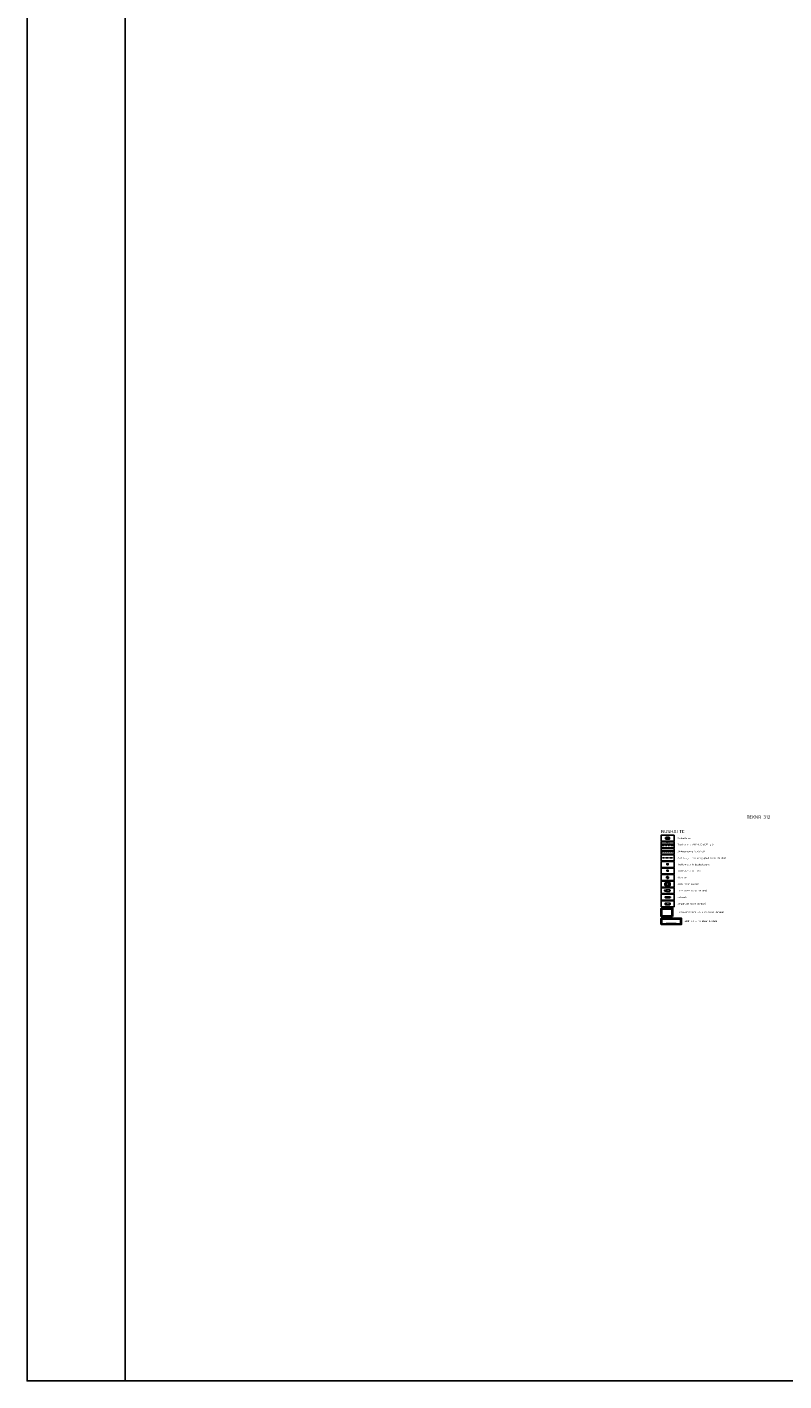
# Model space of a CAD drawing. Header units: metres. Extents: x -1 to 222837, y -2 to 853657.
# Tile 2 of 224: x 109350 to 110506, y 425000 to 427067. Entities that reach past the tile are written whole.
import ezdxf
from ezdxf.enums import TextEntityAlignment as Align

# ---------------------------------------------------------------- set-up
doc = ezdxf.new("R2010")
doc.units = ezdxf.units.M
doc.header["$XCLIPFRAME"] = 0
for name, pattern in [('VH-BUSHALTEBAND', [4, 2, -2]), ('VH-TROTTOIRBAND_130-150', [15, 5, -2, 2, -2, 2, -2]), ('XX-HIDDEN', [4, 2, -2])]:
    doc.linetypes.add(name, pattern=pattern)
doc.layers.add('A-LEGENDA', color=7, linetype='Continuous')
doc.layers.add('X-REF', color=7, linetype='Continuous')
for name, color, linetype, lineweight in [('N-WE-IE-MEUBILAIR_WEGMEUBILAIR-G', 1, 'Continuous', 35), ('N-WE-IE-MEUBILAIR_WEGMEUBILAIR_ABRI-G', 1, 'Continuous', 35), ('N-WE-IE-MEUBILAIR_WEGMEUBILAIR_AFVALBAK-G', 1, 'Continuous', 35), ('N-WE-IE-MEUBILAIR_WEGMEUBILAIR_ZITBANK-G', 1, 'Continuous', 35), ('N-WE-KL-DATA_KAST_VERDEELKAST-G', 1, 'Continuous', 35), ('N-WE-OG-BEBOUWING_FUNDERING-G', 251, 'XX-HIDDEN', 25), ('N-WE-RI-HWA_KOLK-S', 150, 'Continuous', 25), ('N-WE-VH-KANTOPSLUITING_BUSHALTEBAND-G', 30, 'VH-BUSHALTEBAND', 35), ('N-WE-VH-KANTOPSLUITING_TROTTOIRBAND_130 150-G', 222, 'VH-TROTTOIRBAND_130-150', 35), ('N-WE-VH-VERHARDING_BETONSTRAATSTEEN-G', 7, 'Continuous', 35), ('N-WE-VH-VERHARDING_TEGEL-A-200', 252, 'Continuous', 18), ('X-XX-AL-HOOGTELABEL-T25', 7, 'Continuous', 25)]:
    doc.layers.add(name, color=color, linetype=linetype, lineweight=lineweight)
doc.styles.add('NLCS-ISO-M1000-T25', font='NLCS-ISO.ttf')
doc.styles.add('NLCS-ISO-T25', font='NLCS-ISO.ttf')
doc.styles.add('RPS_25', font='isocp.shx', dxfattribs={"height": 2.5})
doc.styles.add('RPS_50', font='isocp.shx', dxfattribs={"height": 5})
picture_1 = doc.add_image_def('image1.ecw', size_in_pixel=(400001, 250001))
picture_2 = doc.add_image_def('image2.ecw', size_in_pixel=(120000, 80000))

# ---------------------------------------------------------------- blocks, each defined once
blk = doc.blocks.new('Trottoirkolk bushalteband')
at = {"layer": 'N-WE-RI-HWA_KOLK-S'}
blk.add_hatch(color=256, dxfattribs=at).paths.add_polyline_path([(0, 1.5), (0, 0.75), (2.25, 0.75), (2.25, 1.5)])
at = {"layer": 'N-WE-RI-HWA_KOLK-S', "flags": 128}
blk.add_lwpolyline([(0, 0), (2.25, 0), (2.25, 1.5), (0, 1.5)], close=True, dxfattribs=at)
blk.add_lwpolyline([(0, 0.75), (2.25, 0.75)], dxfattribs=at)
blk = doc.blocks.new('bushalteband')
at = {"layer": 'N-WE-VH-KANTOPSLUITING_BUSHALTEBAND-G', "transparency": 33554508}
h = blk.add_hatch(color=256, dxfattribs=at)
h.dxf.hatch_style = 1
h.paths.add_polyline_path([(1, -0.13), (0, -0.13), (0, -0.44), (1, -0.44)])
at = {"layer": 'N-WE-VH-KANTOPSLUITING_BUSHALTEBAND-G', "linetype": 'Continuous', "ltscale": 0.2, "flags": 128}
blk.add_lwpolyline([(0, 0), (0, -0.44), (1, -0.44), (1, 0), (0, 0), (0, -0.13), (1, -0.13)], dxfattribs=at)

msp = doc.modelspace()

# ---------------------------------------------------------------- hatches: boundary and pattern name
at = {"layer": 'N-WE-RI-HWA_KOLK-S'}
msp.add_hatch(color=256, dxfattribs=at).paths.add_polyline_path([(110326.8258, 425779.6518), (110326.8258, 425778.9018), (110329.0758, 425778.9018), (110329.0758, 425779.6518)])
at = {"layer": 'N-WE-VH-VERHARDING_TEGEL-A-200'}
h = msp.add_hatch(color=256, dxfattribs=at)
h.dxf.hatch_style = 1
h.paths.add_polyline_path([(110320.9528, 425809.2963), (110319.4528, 425809.2963), (110319.4528, 425807.7963), (110320.9528, 425807.7963)])
h = msp.add_hatch(color=256, dxfattribs=at)
h.dxf.hatch_style = 1
h.paths.add_polyline_path([(110323.9528, 425809.2963), (110322.4528, 425809.2963), (110322.4528, 425807.7963), (110323.9528, 425807.7963)])
h = msp.add_hatch(color=256, dxfattribs=at)
h.dxf.hatch_style = 1
h.paths.add_polyline_path([(110326.9528, 425809.2963), (110325.4528, 425809.2963), (110325.4528, 425807.7963), (110326.9528, 425807.7963)])
h = msp.add_hatch(color=256, dxfattribs=at)
h.dxf.hatch_style = 1
h.paths.add_polyline_path([(110329.9528, 425809.2963), (110328.4528, 425809.2963), (110328.4528, 425807.7963), (110329.9528, 425807.7963)])
h = msp.add_hatch(color=256, dxfattribs=at)
h.dxf.hatch_style = 1
h.paths.add_polyline_path([(110332.9528, 425809.2963), (110331.4528, 425809.2963), (110331.4528, 425807.7963), (110332.9528, 425807.7963)])
h = msp.add_hatch(color=256, dxfattribs=at)
h.dxf.hatch_style = 1
h.paths.add_polyline_path([(110335.9528, 425809.2963), (110334.4528, 425809.2963), (110334.4528, 425807.7963), (110335.9528, 425807.7963)])
h = msp.add_hatch(color=256, dxfattribs=at)
h.dxf.hatch_style = 1
h.paths.add_polyline_path([(110337.9528, 425807.7963), (110337.9528, 425809.2963), (110337.4528, 425809.2963), (110337.4528, 425807.7963)])

# ---------------------------------------------------------------- linework, layer by layer
msp.add_lwpolyline([(109349.8093, 429102.1861), (115689.4616, 429102.1861), (115689.4616, 424999.9001), (109349.8093, 424999.9001)], close=True)
at = {"layer": 'A-LEGENDA'}
for points in [[(110317.9528, 425824.0766), (110337.9528, 425824.0766), (110337.9528, 425833.0766), (110317.9528, 425833.0766)], [(110317.9528, 425814.0766), (110337.9528, 425814.0766), (110337.9528, 425823.0766), (110317.9528, 425823.0766)], [(110317.9528, 425804.0766), (110337.9528, 425804.0766), (110337.9528, 425813.0766), (110317.9528, 425813.0766)], [(110317.9528, 425794.0766), (110337.9528, 425794.0766), (110337.9528, 425803.0766), (110317.9528, 425803.0766)], [(110317.9528, 425784.0766), (110337.9528, 425784.0766), (110337.9528, 425793.0766), (110317.9528, 425793.0766)], [(110317.9528, 425764.0766), (110337.9528, 425764.0766), (110337.9528, 425773.0766), (110317.9528, 425773.0766)], [(110317.9528, 425754.0766), (110337.9528, 425754.0766), (110337.9528, 425763.0766), (110317.9528, 425763.0766)], [(110317.9528, 425744.0766), (110337.9528, 425744.0766), (110337.9528, 425753.0766), (110317.9528, 425753.0766)], [(110317.9528, 425734.0766), (110337.9528, 425734.0766), (110337.9528, 425743.0766), (110317.9528, 425743.0766)]]:
    msp.add_lwpolyline(points, close=True, dxfattribs=at)
at = {"layer": 'N-WE-IE-MEUBILAIR_WEGMEUBILAIR-G', "flags": 128}
msp.add_lwpolyline([(110323.7697, 425748.9121), (110323.7697, 425748.8621), (110323.8197, 425748.8621), (110323.8197, 425748.4621), (110323.7697, 425748.4621), (110323.7697, 425748.4121), (110324.6697, 425748.4121), (110324.6697, 425748.4621), (110324.6197, 425748.4621), (110324.6197, 425748.8621), (110324.6697, 425748.8621), (110324.6697, 425748.9121), (110323.7697, 425748.9121), (110326.2697, 425748.9121), (110326.2697, 425749.4121), (110331.2697, 425749.4121), (110331.2697, 425747.9121), (110326.2697, 425747.9121), (110326.2697, 425748.9121), (110326.2697, 425748.4121), (110324.6697, 425748.4121)], dxfattribs=at)
at = {"layer": 'N-WE-IE-MEUBILAIR_WEGMEUBILAIR_ABRI-G', "flags": 128}
for points in [[(110335.725, 425709.3662), (110335.725, 425721.5012), (110318.225, 425721.5012), (110318.225, 425709.3662)], [(110335.225, 425709.8662), (110335.225, 425721.0012), (110318.725, 425721.0012), (110318.725, 425709.8662)]]:
    msp.add_lwpolyline(points, close=True, dxfattribs=at)
msp.add_lwpolyline([(110348.7525, 425697.2274), (110348.7492, 425706.2274), (110318.2492, 425706.2161), (110318.2525, 425697.2161), (110318.7525, 425697.2162), (110318.7494, 425705.7162), (110348.2494, 425705.7272), (110348.2525, 425697.2272), (110348.7525, 425697.2274), (110318.7525, 425697.2162), (110325.7525, 425697.2188), (110325.7523, 425697.7188), (110341.2523, 425697.7246), (110341.2525, 425697.2246)], dxfattribs=at)
at = {"layer": 'N-WE-IE-MEUBILAIR_WEGMEUBILAIR_AFVALBAK-G', "flags": 128}
msp.add_lwpolyline([(110326.8054, 425767.5976), (110328.8454, 425767.5976), (110328.8454, 425769.4476), (110326.8054, 425769.4476), (110326.8054, 425767.5976)], dxfattribs=at)
msp.add_lwpolyline([(110328.5979, 425768.8249), (110327.0189, 425768.8249), (110327.0189, 425769.2662), (110328.5979, 425769.2662)], close=True, dxfattribs=at)
at = {"layer": 'N-WE-IE-MEUBILAIR_WEGMEUBILAIR_ZITBANK-G', "flags": 128}
msp.add_lwpolyline([(110324.4243, 425760.0326), (110324.4243, 425756.6326), (110331.4843, 425756.6326), (110331.4843, 425757.1326), (110324.4243, 425757.1326), (110331.4843, 425760.0326), (110331.4843, 425757.1326), (110324.4243, 425760.0326), (110331.4843, 425760.0326)], dxfattribs=at)
at = {"layer": 'N-WE-KL-DATA_KAST_VERDEELKAST-G', "flags": 128}
msp.add_lwpolyline([(110324.6534, 425728.9699), (110324.6534, 425727.4699), (110331.6534, 425727.4699), (110331.6534, 425728.9699)], close=True, dxfattribs=at)
msp.add_lwpolyline([(110324.6534, 425727.4699), (110331.6534, 425728.9699), (110331.6534, 425727.4699), (110324.6534, 425727.4699), (110324.6534, 425728.9699), (110331.6534, 425727.4699), (110331.6534, 425728.9699), (110324.6534, 425728.9699)], dxfattribs=at)
at = {"layer": 'N-WE-OG-BEBOUWING_FUNDERING-G', "ltscale": 0.2, "flags": 128}
msp.add_lwpolyline([(110317.9528, 425798.5766), (110337.9528, 425798.5766)], dxfattribs=at)
at = {"layer": 'N-WE-VH-KANTOPSLUITING_TROTTOIRBAND_130 150-G', "flags": 128}
msp.add_lwpolyline([(110317.9528, 425818.0766), (110337.9528, 425818.0766)], dxfattribs=at)
at = {"layer": 'N-WE-VH-VERHARDING_BETONSTRAATSTEEN-G', "flags": 128}
msp.add_lwpolyline([(110317.9528, 425819.0766), (110337.9528, 425819.0766)], dxfattribs=at)
at = {"layer": 'N-WE-VH-VERHARDING_TEGEL-A-200', "flags": 128}
for points in [[(110337.9528, 425809.2963), (110317.9528, 425809.2963)], [(110337.9528, 425807.7963), (110317.9528, 425807.7963)], [(110337.9528, 425809.2963), (110337.4528, 425809.2963), (110337.4528, 425807.7963), (110337.9528, 425807.7963)]]:
    msp.add_lwpolyline(points, dxfattribs=at)
for points in [[(110320.9528, 425809.2963), (110319.4528, 425809.2963), (110319.4528, 425807.7963), (110320.9528, 425807.7963), (110320.9528, 425809.2963)], [(110323.9528, 425809.2963), (110322.4528, 425809.2963), (110322.4528, 425807.7963), (110323.9528, 425807.7963), (110323.9528, 425809.2963)], [(110326.9528, 425809.2963), (110325.4528, 425809.2963), (110325.4528, 425807.7963), (110326.9528, 425807.7963), (110326.9528, 425809.2963)], [(110329.9528, 425809.2963), (110328.4528, 425809.2963), (110328.4528, 425807.7963), (110329.9528, 425807.7963), (110329.9528, 425809.2963)], [(110332.9528, 425809.2963), (110331.4528, 425809.2963), (110331.4528, 425807.7963), (110332.9528, 425807.7963), (110332.9528, 425809.2963)], [(110335.9528, 425809.2963), (110334.4528, 425809.2963), (110334.4528, 425807.7963), (110335.9528, 425807.7963), (110335.9528, 425809.2963)]]:
    msp.add_lwpolyline(points, close=True, dxfattribs=at)

# ---------------------------------------------------------------- block references
at = {"layer": 'N-WE-RI-HWA_KOLK-S'}
msp.add_blockref('Trottoirkolk bushalteband', (110326.8258, 425788.1518), dxfattribs=at)
at = {"layer": 'N-WE-VH-KANTOPSLUITING_BUSHALTEBAND-G', "xscale": 5, "yscale": 5, "zscale": 5, "rotation": 180.1574709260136}
msp.add_blockref('bushalteband', (110330.5324, 425827.5045), dxfattribs=at)

# ---------------------------------------------------------------- texts
at = {"layer": 'A-LEGENDA', "color": 4, "style": 'RPS_50'}
for s, p in [('TEKNR 312', (110448.5862, 425858.4016)), ('BUSHALTE', (110318.0474, 425836.4002))]:
    msp.add_text(s, height=5, dxfattribs=at).set_placement(p)
at = {"layer": 'A-LEGENDA', "style": 'RPS_25'}
for s, p in [('Trottoirband 0,18/0,20x0,25, grijs ', (110342.9528, 425818.8995)), ('Bushalteband', (110342.9528, 425828.5766)), ('Aanbrengen funderingsplaat (door derden) ', (110342.9528, 425798.5766)), ('Trottoirkolk in bushalteband', (110342.9528, 425788.5766)), ('Blokmarkering 0,30x0,30', (110342.9528, 425808.5766)), ('Afvalbak', (110342.9528, 425768.5766)), ('Trottoirkolk in TB20', (110342.9528, 425778.5766)), ('Bank (door derden)', (110342.9528, 425758.5766)), ('Dris-paneel (door derden)', (110342.9528, 425748.5766)), ('Straatkast (door derden)', (110342.9528, 425728.5766)), ('Hekwerk', (110342.9528, 425738.5766)), ('Fietsoverkapping 3,5 x 2,4 (door derden)', (110342.9528, 425715.7994)), ('ABRI 6,0 x 1,8 (door derden)  ', (110354, 425702))]:
    msp.add_text(s, height=2.5, dxfattribs=at).set_placement(p, align=Align.MIDDLE_LEFT)
at = {"layer": 'X-XX-AL-HOOGTELABEL-T25', "insert": (110325.9137, 425821.6482), "char_height": 1.8, "attachment_point": 1, "style": 'NLCS-ISO-M1000-T25'}
msp.add_mtext_dynamic_manual_height_columns('\\pt3.6;TB20', width=14.67812, gutter_width=12.5, heights=[0], dxfattribs=at)

# ---------------------------------------------------------------- pictures from other files: only their frames are drawn
at = {"layer": 'X-REF'}
image = msp.add_image(picture_1, insert=(100000.0001, 424999.9001), size_in_units=(40000, 25000.0375), dxfattribs=at)
image.set_boundary_path([(93497.8255, 208977.5368), (156894.5073, 250000.5)])

# ---------------------------------------------------------------- next in the draw order: texts
at = {"layer": 'N-WE-IE-MEUBILAIR_WEGMEUBILAIR_ZITBANK-G', "insert": (110327.2005, 425759.8069), "char_height": 2.5, "attachment_point": 1, "rotation": 0.0455928, "style": 'NLCS-ISO-T25', "bg_fill": 3, "box_fill_scale": 1, "bg_fill_color": 256, "bg_fill_transparency": 0}
msp.add_mtext_dynamic_manual_height_columns('B', width=0.229776, gutter_width=75, heights=[0], dxfattribs=at)

# ---------------------------------------------------------------- next in the draw order: texts
at = {"layer": 'N-WE-IE-MEUBILAIR_WEGMEUBILAIR-G', "insert": (110330.1554, 425749.4141), "char_height": 2.5, "attachment_point": 1, "rotation": 270.0455927, "style": 'NLCS-ISO-T25', "bg_fill": 3, "box_fill_scale": 1, "bg_fill_color": 256, "bg_fill_transparency": 0}
msp.add_mtext_dynamic_manual_height_columns('D', width=0.229776, gutter_width=75, heights=[0], dxfattribs=at)
at = {"layer": 'N-WE-IE-MEUBILAIR_WEGMEUBILAIR_AFVALBAK-G', "insert": (110326.9733, 425770.1518), "char_height": 2.5, "attachment_point": 1, "rotation": 0.0455927, "style": 'NLCS-ISO-T25', "bg_fill": 3, "box_fill_scale": 1, "bg_fill_color": 256, "bg_fill_transparency": 0}
msp.add_mtext_dynamic_manual_height_columns('A', width=0.229776, gutter_width=75, heights=[0], dxfattribs=at)

# ---------------------------------------------------------------- next in the draw order: linework, layer by layer
at = {"layer": 'A-LEGENDA'}
msp.add_lwpolyline([(110317.9528, 425774.0766), (110337.9528, 425774.0766), (110337.9528, 425783.0766), (110317.9528, 425783.0766)], close=True, dxfattribs=at)
at = {"layer": 'N-WE-IE-MEUBILAIR_WEGMEUBILAIR_ABRI-G', "flags": 128}
msp.add_lwpolyline([(110324.852, 425738.1535), (110324.752, 425738.1528), (110324.7457, 425739.0527), (110324.8457, 425739.0534), (110324.852, 425738.1535), (110331.8118, 425738.2019), (110331.8055, 425739.1019), (110331.7055, 425739.1012), (110331.7118, 425738.2012), (110331.7083, 425738.7012), (110324.8485, 425738.6534)], dxfattribs=at)
at = {"layer": 'N-WE-RI-HWA_KOLK-S', "flags": 128}
msp.add_lwpolyline([(110326.8258, 425778.1518), (110329.0758, 425778.1518), (110329.0758, 425779.6518), (110326.8258, 425779.6518)], close=True, dxfattribs=at)
msp.add_lwpolyline([(110326.8258, 425778.9018), (110329.0758, 425778.9018)], dxfattribs=at)

# ---------------------------------------------------------------- next in the draw order: texts
at = {"layer": 'N-WE-KL-DATA_KAST_VERDEELKAST-G', "insert": (110329.589, 425728.9719), "char_height": 2.5, "attachment_point": 1, "rotation": 270.0455927, "style": 'NLCS-ISO-T25', "bg_fill": 3, "box_fill_scale": 1, "bg_fill_color": 256, "bg_fill_transparency": 0}
msp.add_mtext_dynamic_manual_height_columns('S', width=0.114888, gutter_width=37.5, heights=[0], dxfattribs=at)

# ---------------------------------------------------------------- next in the draw order: linework, layer by layer
at = {"layer": 'A-LEGENDA'}
msp.add_lwpolyline([(110317.9528, 425724.0766), (110337.9528, 425724.0766), (110337.9528, 425733.0766), (110317.9528, 425733.0766)], close=True, dxfattribs=at)

# ---------------------------------------------------------------- next in the draw order: pictures from other files: only their frames are drawn
at = {"layer": 'X-REF'}
image = msp.add_image(picture_2, insert=(109499.5231, 424999.9595), size_in_units=(6001.8618, 4001.2412), dxfattribs=at)
image.dxf.flags = 7

doc.saveas('drawing.dxf')
